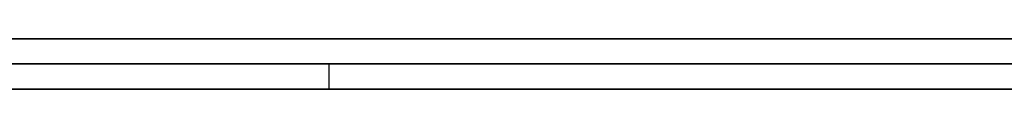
# Model space of a CAD drawing. Extents: x -3.09 to 3.09, y -0.36 to 1.94.
# Tile 6 of 168: x -2.469131 to -2.461335, y 1.8416 to 1.842. Entities that reach past the tile are written whole.
import ezdxf

# ---------------------------------------------------------------- set-up
doc = ezdxf.new("R2010")
doc.units = 0
doc.layers.get('0').update_dxf_attribs({"linetype": 'CONTINUOUS'})

# ---------------------------------------------------------------- blocks, each defined once
blk = doc.blocks.new('*U1')
at = {"extrusion": (0, 1, 0)}
for p, q in [((-3.01875, 1.842, 0.83), (3.01875, 1.842, 0.83)), ((3.01875, 1.842, -0.83), (-3.01875, 1.842, -0.83)), ((-2.92375, 1.842, -0.815), (2.92375, 1.842, -0.815)), ((2.92375, 1.842, 0.815), (-2.92375, 1.842, 0.815)), ((2.92375, 1.842, -0.7525), (-2.92375, 1.842, -0.7525)), ((-2.92375, 1.842, 0.7525), (2.92375, 1.842, 0.7525)), ((-2.71875, 1.842, -0.61), (-1.93875, 1.842, -0.61)), ((-1.93875, 1.842, -0.36), (-2.71875, 1.842, -0.36)), ((-1.93875, 1.8418, -0.61), (-2.71875, 1.8418, -0.61)), ((-2.71875, 1.8418, -0.36), (-1.93875, 1.8418, -0.36)), ((2.92375, 1.8416, -0.815), (-2.92375, 1.8416, -0.815)), ((-2.92375, 1.8416, 0.815), (2.92375, 1.8416, 0.815)), ((2.92375, 1.8416, -0.7525), (-2.92375, 1.8416, -0.7525)), ((-2.92375, 1.8416, 0.7525), (2.92375, 1.8416, 0.7525))]:
    blk.add_line(p, q, dxfattribs=at)
at = {"extrusion": (0, 0, -1)}
for p, q in [((-3.01875, 1.842, 0.83), (3.01875, 1.842, 0.83)), ((2.92375, 1.842, -0.7525), (-2.92375, 1.842, -0.7525)), ((2.92375, 1.842, 0.815), (-2.92375, 1.842, 0.815)), ((-1.93875, 1.842, -0.36), (-2.71875, 1.842, -0.36)), ((-2.71875, 1.8418, -0.36), (-1.93875, 1.8418, -0.36)), ((2.92375, 1.8416, -0.7525), (-2.92375, 1.8416, -0.7525)), ((-2.92375, 1.8416, 0.815), (2.92375, 1.8416, 0.815))]:
    blk.add_line(p, q, dxfattribs=at)
for p, q in [((3.01875, 1.842, -0.83), (-3.01875, 1.842, -0.83)), ((-2.92375, 1.842, 0.7525), (2.92375, 1.842, 0.7525)), ((-2.92375, 1.842, -0.815), (2.92375, 1.842, -0.815)), ((-2.71875, 1.842, -0.61), (-1.93875, 1.842, -0.61)), ((-1.93875, 1.8418, -0.61), (-2.71875, 1.8418, -0.61)), ((-2.4666825, 1.8418, -0.5189384), (-2.4666825, 1.8416, -0.5189384)), ((-2.4666825, 1.8418, -0.5189384), (-2.4666825, 1.8416, -0.5189384)), ((-2.92375, 1.8416, 0.7525), (2.92375, 1.8416, 0.7525)), ((2.92375, 1.8416, -0.815), (-2.92375, 1.8416, -0.815))]:
    blk.add_line(p, q)
for points in [[(-2.46928, 1.8418, -0.515927), (-2.46913, 1.8418, -0.51612), (-2.46897, 1.8418, -0.516313), (-2.46881, 1.8418, -0.516504), (-2.46865, 1.8418, -0.516696), (-2.46849, 1.8418, -0.516886), (-2.46833, 1.8418, -0.517076), (-2.46817, 1.8418, -0.517265), (-2.46801, 1.8418, -0.517454), (-2.46785, 1.8418, -0.517642), (-2.46768, 1.8418, -0.517829), (-2.46752, 1.8418, -0.518015), (-2.46735, 1.8418, -0.518201), (-2.46719, 1.8418, -0.518387), (-2.46702, 1.8418, -0.518571), (-2.46685, 1.8418, -0.518755), (-2.46668, 1.8418, -0.518938)], [(-2.46118, 1.8418, -0.437396), (-2.46149, 1.8418, -0.437527), (-2.46181, 1.8418, -0.43766), (-2.46212, 1.8418, -0.437795), (-2.46243, 1.8418, -0.437933), (-2.46274, 1.8418, -0.438073), (-2.46305, 1.8418, -0.438215), (-2.46335, 1.8418, -0.438359), (-2.46366, 1.8418, -0.438506), (-2.46396, 1.8418, -0.438655), (-2.46426, 1.8418, -0.438806), (-2.46455, 1.8418, -0.438959), (-2.46485, 1.8418, -0.439115), (-2.46514, 1.8418, -0.439272), (-2.46543, 1.8418, -0.439432), (-2.46572, 1.8418, -0.439595), (-2.46601, 1.8418, -0.439759), (-2.46629, 1.8418, -0.439926), (-2.46658, 1.8418, -0.440095), (-2.46686, 1.8418, -0.440266), (-2.46714, 1.8418, -0.440439), (-2.46741, 1.8418, -0.440615), (-2.46769, 1.8418, -0.440793), (-2.46796, 1.8418, -0.440973), (-2.46823, 1.8418, -0.441155), (-2.4685, 1.8418, -0.44134), (-2.46877, 1.8418, -0.441527), (-2.46904, 1.8418, -0.441716), (-2.4693, 1.8418, -0.441907)], [(-2.46118, 1.8418, -0.437396), (-2.46149, 1.8418, -0.437527), (-2.46181, 1.8418, -0.43766), (-2.46212, 1.8418, -0.437795), (-2.46243, 1.8418, -0.437933), (-2.46274, 1.8418, -0.438073), (-2.46305, 1.8418, -0.438215), (-2.46335, 1.8418, -0.438359), (-2.46366, 1.8418, -0.438506), (-2.46396, 1.8418, -0.438655), (-2.46426, 1.8418, -0.438806), (-2.46455, 1.8418, -0.438959), (-2.46485, 1.8418, -0.439115), (-2.46514, 1.8418, -0.439272), (-2.46543, 1.8418, -0.439432), (-2.46572, 1.8418, -0.439595), (-2.46601, 1.8418, -0.439759), (-2.46629, 1.8418, -0.439926), (-2.46658, 1.8418, -0.440095), (-2.46686, 1.8418, -0.440266), (-2.46714, 1.8418, -0.440439), (-2.46741, 1.8418, -0.440615), (-2.46769, 1.8418, -0.440793), (-2.46796, 1.8418, -0.440973), (-2.46823, 1.8418, -0.441155), (-2.4685, 1.8418, -0.44134), (-2.46877, 1.8418, -0.441527), (-2.46904, 1.8418, -0.441716), (-2.4693, 1.8418, -0.441907)], [(-2.46928, 1.8418, -0.515927), (-2.46913, 1.8418, -0.51612), (-2.46897, 1.8418, -0.516313), (-2.46881, 1.8418, -0.516504), (-2.46865, 1.8418, -0.516696), (-2.46849, 1.8418, -0.516886), (-2.46833, 1.8418, -0.517076), (-2.46817, 1.8418, -0.517265), (-2.46801, 1.8418, -0.517454), (-2.46785, 1.8418, -0.517642), (-2.46768, 1.8418, -0.517829), (-2.46752, 1.8418, -0.518015), (-2.46735, 1.8418, -0.518201), (-2.46719, 1.8418, -0.518387), (-2.46702, 1.8418, -0.518571), (-2.46685, 1.8418, -0.518755), (-2.46668, 1.8418, -0.518938)], [(-2.46128, 1.8418, -0.505423), (-2.46138, 1.8418, -0.505258), (-2.46148, 1.8418, -0.505092), (-2.46157, 1.8418, -0.504925), (-2.46167, 1.8418, -0.504758), (-2.46176, 1.8418, -0.50459), (-2.46186, 1.8418, -0.504422), (-2.46195, 1.8418, -0.504253), (-2.46204, 1.8418, -0.504084), (-2.46214, 1.8418, -0.503914), (-2.46223, 1.8418, -0.503744), (-2.46232, 1.8418, -0.503573), (-2.46241, 1.8418, -0.503402), (-2.4625, 1.8418, -0.50323), (-2.46259, 1.8418, -0.503058), (-2.46268, 1.8418, -0.502885), (-2.46277, 1.8418, -0.502711), (-2.46285, 1.8418, -0.502537), (-2.46294, 1.8418, -0.502363), (-2.46303, 1.8418, -0.502188), (-2.46311, 1.8418, -0.502013), (-2.4632, 1.8418, -0.501837), (-2.46328, 1.8418, -0.50166), (-2.46337, 1.8418, -0.501483), (-2.46345, 1.8418, -0.501305), (-2.46353, 1.8418, -0.501127), (-2.46362, 1.8418, -0.500949), (-2.4637, 1.8418, -0.50077), (-2.46378, 1.8418, -0.50059), (-2.46386, 1.8418, -0.50041), (-2.46394, 1.8418, -0.500229), (-2.46402, 1.8418, -0.500048), (-2.4641, 1.8418, -0.499866), (-2.46417, 1.8418, -0.499684), (-2.46425, 1.8418, -0.499501), (-2.46433, 1.8418, -0.499318), (-2.46441, 1.8418, -0.499134), (-2.46448, 1.8418, -0.49895), (-2.46456, 1.8418, -0.498765), (-2.46463, 1.8418, -0.49858), (-2.46471, 1.8418, -0.498394), (-2.46478, 1.8418, -0.498208), (-2.46485, 1.8418, -0.498021), (-2.46492, 1.8418, -0.497833), (-2.465, 1.8418, -0.497646), (-2.46507, 1.8418, -0.497457), (-2.46514, 1.8418, -0.497268), (-2.46521, 1.8418, -0.497079), (-2.46528, 1.8418, -0.496889), (-2.46534, 1.8418, -0.496698), (-2.46541, 1.8418, -0.496507), (-2.46548, 1.8418, -0.496316), (-2.46555, 1.8418, -0.496123), (-2.46561, 1.8418, -0.495931), (-2.46568, 1.8418, -0.495738), (-2.46574, 1.8418, -0.495544), (-2.46581, 1.8418, -0.49535), (-2.46587, 1.8418, -0.495155), (-2.46594, 1.8418, -0.49496), (-2.466, 1.8418, -0.494764), (-2.46606, 1.8418, -0.494568), (-2.46612, 1.8418, -0.494371), (-2.46618, 1.8418, -0.494174), (-2.46624, 1.8418, -0.493976), (-2.4663, 1.8418, -0.493778), (-2.46636, 1.8418, -0.49358), (-2.46642, 1.8418, -0.493381), (-2.46648, 1.8418, -0.493183), (-2.46654, 1.8418, -0.492984), (-2.46659, 1.8418, -0.492786), (-2.46665, 1.8418, -0.492587), (-2.46671, 1.8418, -0.492389), (-2.46676, 1.8418, -0.49219), (-2.46681, 1.8418, -0.491992), (-2.46687, 1.8418, -0.491793), (-2.46692, 1.8418, -0.491594), (-2.46697, 1.8418, -0.491395), (-2.46703, 1.8418, -0.491197), (-2.46708, 1.8418, -0.490998), (-2.46713, 1.8418, -0.490799), (-2.46718, 1.8418, -0.4906), (-2.46723, 1.8418, -0.490401), (-2.46727, 1.8418, -0.490202), (-2.46732, 1.8418, -0.490003), (-2.46737, 1.8418, -0.489804), (-2.46742, 1.8418, -0.489605), (-2.46746, 1.8418, -0.489406), (-2.46751, 1.8418, -0.489207), (-2.46755, 1.8418, -0.489008), (-2.4676, 1.8418, -0.488809), (-2.46764, 1.8418, -0.488609), (-2.46768, 1.8418, -0.48841), (-2.46773, 1.8418, -0.488211), (-2.46777, 1.8418, -0.488011), (-2.46781, 1.8418, -0.487812), (-2.46785, 1.8418, -0.487613), (-2.46789, 1.8418, -0.487413), (-2.46793, 1.8418, -0.487214), (-2.46797, 1.8418, -0.487014), (-2.468, 1.8418, -0.486815), (-2.46804, 1.8418, -0.486615), (-2.46808, 1.8418, -0.486415), (-2.46811, 1.8418, -0.486216), (-2.46815, 1.8418, -0.486016), (-2.46818, 1.8418, -0.485816), (-2.46822, 1.8418, -0.485616), (-2.46825, 1.8418, -0.485417), (-2.46828, 1.8418, -0.485217), (-2.46832, 1.8418, -0.485017), (-2.46835, 1.8418, -0.484817), (-2.46838, 1.8418, -0.484617), (-2.46841, 1.8418, -0.484417), (-2.46844, 1.8418, -0.484217), (-2.46847, 1.8418, -0.484017), (-2.4685, 1.8418, -0.483817), (-2.46852, 1.8418, -0.483617), (-2.46855, 1.8418, -0.483416), (-2.46858, 1.8418, -0.483216), (-2.4686, 1.8418, -0.483016), (-2.46863, 1.8418, -0.482816), (-2.46865, 1.8418, -0.482615), (-2.46868, 1.8418, -0.482415), (-2.4687, 1.8418, -0.482215), (-2.46873, 1.8418, -0.482014), (-2.46875, 1.8418, -0.481814), (-2.46877, 1.8418, -0.481613), (-2.46879, 1.8418, -0.481413), (-2.46881, 1.8418, -0.481212), (-2.46883, 1.8418, -0.481012), (-2.46885, 1.8418, -0.480811), (-2.46887, 1.8418, -0.48061), (-2.46889, 1.8418, -0.48041), (-2.4689, 1.8418, -0.480209), (-2.46892, 1.8418, -0.480008), (-2.46894, 1.8418, -0.479807), (-2.46895, 1.8418, -0.479606), (-2.46897, 1.8418, -0.479405), (-2.46898, 1.8418, -0.479205), (-2.46899, 1.8418, -0.479004), (-2.46901, 1.8418, -0.478803), (-2.46902, 1.8418, -0.478602), (-2.46903, 1.8418, -0.4784), (-2.46904, 1.8418, -0.478199), (-2.46905, 1.8418, -0.477998), (-2.46906, 1.8418, -0.477797), (-2.46907, 1.8418, -0.477596), (-2.46908, 1.8418, -0.477395), (-2.46909, 1.8418, -0.477193), (-2.46909, 1.8418, -0.476992), (-2.4691, 1.8418, -0.476791), (-2.46911, 1.8418, -0.476589), (-2.46911, 1.8418, -0.476388), (-2.46912, 1.8418, -0.476186), (-2.46912, 1.8418, -0.475985), (-2.46912, 1.8418, -0.475783), (-2.46913, 1.8418, -0.475582), (-2.46913, 1.8418, -0.47538), (-2.46913, 1.8418, -0.475179), (-2.46913, 1.8418, -0.474977), (-2.46913, 1.8418, -0.474775)], [(-2.46913, 1.8418, -0.474775), (-2.46913, 1.8418, -0.474473), (-2.46913, 1.8418, -0.474173), (-2.46912, 1.8418, -0.473874), (-2.46912, 1.8418, -0.473576), (-2.46911, 1.8418, -0.47328), (-2.4691, 1.8418, -0.472985), (-2.46909, 1.8418, -0.472692), (-2.46908, 1.8418, -0.4724), (-2.46906, 1.8418, -0.47211), (-2.46905, 1.8418, -0.471821), (-2.46903, 1.8418, -0.471534), (-2.46901, 1.8418, -0.471248), (-2.46899, 1.8418, -0.470963), (-2.46896, 1.8418, -0.47068), (-2.46894, 1.8418, -0.470398), (-2.46891, 1.8418, -0.470118), (-2.46888, 1.8418, -0.469839), (-2.46885, 1.8418, -0.469562), (-2.46882, 1.8418, -0.469286), (-2.46879, 1.8418, -0.469011), (-2.46875, 1.8418, -0.468738), (-2.46871, 1.8418, -0.468467), (-2.46867, 1.8418, -0.468197), (-2.46863, 1.8418, -0.467928), (-2.46859, 1.8418, -0.467661), (-2.46855, 1.8418, -0.467395), (-2.4685, 1.8418, -0.46713), (-2.46845, 1.8418, -0.466867), (-2.46841, 1.8418, -0.466606), (-2.46835, 1.8418, -0.466346), (-2.4683, 1.8418, -0.466087), (-2.46825, 1.8418, -0.46583), (-2.46819, 1.8418, -0.465574), (-2.46813, 1.8418, -0.46532), (-2.46807, 1.8418, -0.465067), (-2.46801, 1.8418, -0.464815), (-2.46795, 1.8418, -0.464565), (-2.46788, 1.8418, -0.464317), (-2.46782, 1.8418, -0.46407), (-2.46775, 1.8418, -0.463824), (-2.46768, 1.8418, -0.46358), (-2.46761, 1.8418, -0.463337), (-2.46753, 1.8418, -0.463096), (-2.46746, 1.8418, -0.462856), (-2.46738, 1.8418, -0.462617), (-2.4673, 1.8418, -0.46238), (-2.46722, 1.8418, -0.462145), (-2.46714, 1.8418, -0.461911), (-2.46706, 1.8418, -0.461678), (-2.46697, 1.8418, -0.461447), (-2.46688, 1.8418, -0.461217), (-2.4668, 1.8418, -0.460988), (-2.46671, 1.8418, -0.460761), (-2.46661, 1.8418, -0.460536), (-2.46652, 1.8418, -0.460312), (-2.46642, 1.8418, -0.460089), (-2.46633, 1.8418, -0.459868), (-2.46623, 1.8418, -0.459648), (-2.46612, 1.8418, -0.45943), (-2.46602, 1.8418, -0.459213), (-2.46592, 1.8418, -0.458998), (-2.46581, 1.8418, -0.458784), (-2.4657, 1.8418, -0.458571), (-2.46559, 1.8418, -0.45836), (-2.46548, 1.8418, -0.458151), (-2.46537, 1.8418, -0.457942), (-2.46525, 1.8418, -0.457736), (-2.46514, 1.8418, -0.45753), (-2.46502, 1.8418, -0.457326), (-2.4649, 1.8418, -0.457124), (-2.46478, 1.8418, -0.456923), (-2.46465, 1.8418, -0.456723), (-2.46453, 1.8418, -0.456525), (-2.4644, 1.8418, -0.456329), (-2.46427, 1.8418, -0.456133), (-2.46414, 1.8418, -0.45594), (-2.46401, 1.8418, -0.455747), (-2.46388, 1.8418, -0.455556), (-2.46374, 1.8418, -0.455367), (-2.4636, 1.8418, -0.455179), (-2.46346, 1.8418, -0.454992), (-2.46332, 1.8418, -0.454807), (-2.46318, 1.8418, -0.454623), (-2.46304, 1.8418, -0.454441), (-2.46289, 1.8418, -0.45426), (-2.46274, 1.8418, -0.454081), (-2.46259, 1.8418, -0.453903), (-2.46244, 1.8418, -0.453726), (-2.46229, 1.8418, -0.453551), (-2.46214, 1.8418, -0.453378), (-2.46198, 1.8418, -0.453206), (-2.46182, 1.8418, -0.453035), (-2.46166, 1.8418, -0.452866), (-2.4615, 1.8418, -0.452698), (-2.46134, 1.8418, -0.452531), (-2.46117, 1.8418, -0.452366)], [(-2.46913, 1.8418, -0.474775), (-2.46913, 1.8418, -0.474473), (-2.46913, 1.8418, -0.474173), (-2.46912, 1.8418, -0.473874), (-2.46912, 1.8418, -0.473576), (-2.46911, 1.8418, -0.47328), (-2.4691, 1.8418, -0.472985), (-2.46909, 1.8418, -0.472692), (-2.46908, 1.8418, -0.4724), (-2.46906, 1.8418, -0.47211), (-2.46905, 1.8418, -0.471821), (-2.46903, 1.8418, -0.471534), (-2.46901, 1.8418, -0.471248), (-2.46899, 1.8418, -0.470963), (-2.46896, 1.8418, -0.47068), (-2.46894, 1.8418, -0.470398), (-2.46891, 1.8418, -0.470118), (-2.46888, 1.8418, -0.469839), (-2.46885, 1.8418, -0.469562), (-2.46882, 1.8418, -0.469286), (-2.46879, 1.8418, -0.469011), (-2.46875, 1.8418, -0.468738), (-2.46871, 1.8418, -0.468467), (-2.46867, 1.8418, -0.468197), (-2.46863, 1.8418, -0.467928), (-2.46859, 1.8418, -0.467661), (-2.46855, 1.8418, -0.467395), (-2.4685, 1.8418, -0.46713), (-2.46845, 1.8418, -0.466867), (-2.46841, 1.8418, -0.466606), (-2.46835, 1.8418, -0.466346), (-2.4683, 1.8418, -0.466087), (-2.46825, 1.8418, -0.46583), (-2.46819, 1.8418, -0.465574), (-2.46813, 1.8418, -0.46532), (-2.46807, 1.8418, -0.465067), (-2.46801, 1.8418, -0.464815), (-2.46795, 1.8418, -0.464565), (-2.46788, 1.8418, -0.464317), (-2.46782, 1.8418, -0.46407), (-2.46775, 1.8418, -0.463824), (-2.46768, 1.8418, -0.46358), (-2.46761, 1.8418, -0.463337), (-2.46753, 1.8418, -0.463096), (-2.46746, 1.8418, -0.462856), (-2.46738, 1.8418, -0.462617), (-2.4673, 1.8418, -0.46238), (-2.46722, 1.8418, -0.462145), (-2.46714, 1.8418, -0.461911), (-2.46706, 1.8418, -0.461678), (-2.46697, 1.8418, -0.461447), (-2.46688, 1.8418, -0.461217), (-2.4668, 1.8418, -0.460988), (-2.46671, 1.8418, -0.460761), (-2.46661, 1.8418, -0.460536), (-2.46652, 1.8418, -0.460312), (-2.46642, 1.8418, -0.460089), (-2.46633, 1.8418, -0.459868), (-2.46623, 1.8418, -0.459648), (-2.46612, 1.8418, -0.45943), (-2.46602, 1.8418, -0.459213), (-2.46592, 1.8418, -0.458998), (-2.46581, 1.8418, -0.458784), (-2.4657, 1.8418, -0.458571), (-2.46559, 1.8418, -0.45836), (-2.46548, 1.8418, -0.458151), (-2.46537, 1.8418, -0.457942), (-2.46525, 1.8418, -0.457736), (-2.46514, 1.8418, -0.45753), (-2.46502, 1.8418, -0.457326), (-2.4649, 1.8418, -0.457124), (-2.46478, 1.8418, -0.456923), (-2.46465, 1.8418, -0.456723), (-2.46453, 1.8418, -0.456525), (-2.4644, 1.8418, -0.456329), (-2.46427, 1.8418, -0.456133), (-2.46414, 1.8418, -0.45594), (-2.46401, 1.8418, -0.455747), (-2.46388, 1.8418, -0.455556), (-2.46374, 1.8418, -0.455367), (-2.4636, 1.8418, -0.455179), (-2.46346, 1.8418, -0.454992), (-2.46332, 1.8418, -0.454807), (-2.46318, 1.8418, -0.454623), (-2.46304, 1.8418, -0.454441), (-2.46289, 1.8418, -0.45426), (-2.46274, 1.8418, -0.454081), (-2.46259, 1.8418, -0.453903), (-2.46244, 1.8418, -0.453726), (-2.46229, 1.8418, -0.453551), (-2.46214, 1.8418, -0.453378), (-2.46198, 1.8418, -0.453206), (-2.46182, 1.8418, -0.453035), (-2.46166, 1.8418, -0.452866), (-2.4615, 1.8418, -0.452698), (-2.46134, 1.8418, -0.452531), (-2.46117, 1.8418, -0.452366)], [(-2.46128, 1.8418, -0.505423), (-2.46138, 1.8418, -0.505258), (-2.46148, 1.8418, -0.505092), (-2.46157, 1.8418, -0.504925), (-2.46167, 1.8418, -0.504758), (-2.46176, 1.8418, -0.50459), (-2.46186, 1.8418, -0.504422), (-2.46195, 1.8418, -0.504253), (-2.46204, 1.8418, -0.504084), (-2.46214, 1.8418, -0.503914), (-2.46223, 1.8418, -0.503744), (-2.46232, 1.8418, -0.503573), (-2.46241, 1.8418, -0.503402), (-2.4625, 1.8418, -0.50323), (-2.46259, 1.8418, -0.503058), (-2.46268, 1.8418, -0.502885), (-2.46277, 1.8418, -0.502711), (-2.46285, 1.8418, -0.502537), (-2.46294, 1.8418, -0.502363), (-2.46303, 1.8418, -0.502188), (-2.46311, 1.8418, -0.502013), (-2.4632, 1.8418, -0.501837), (-2.46328, 1.8418, -0.50166), (-2.46337, 1.8418, -0.501483), (-2.46345, 1.8418, -0.501305), (-2.46353, 1.8418, -0.501127), (-2.46362, 1.8418, -0.500949), (-2.4637, 1.8418, -0.50077), (-2.46378, 1.8418, -0.50059), (-2.46386, 1.8418, -0.50041), (-2.46394, 1.8418, -0.500229), (-2.46402, 1.8418, -0.500048), (-2.4641, 1.8418, -0.499866), (-2.46417, 1.8418, -0.499684), (-2.46425, 1.8418, -0.499501), (-2.46433, 1.8418, -0.499318), (-2.46441, 1.8418, -0.499134), (-2.46448, 1.8418, -0.49895), (-2.46456, 1.8418, -0.498765), (-2.46463, 1.8418, -0.49858), (-2.46471, 1.8418, -0.498394), (-2.46478, 1.8418, -0.498208), (-2.46485, 1.8418, -0.498021), (-2.46492, 1.8418, -0.497833), (-2.465, 1.8418, -0.497646), (-2.46507, 1.8418, -0.497457), (-2.46514, 1.8418, -0.497268), (-2.46521, 1.8418, -0.497079), (-2.46528, 1.8418, -0.496889), (-2.46534, 1.8418, -0.496698), (-2.46541, 1.8418, -0.496507), (-2.46548, 1.8418, -0.496316), (-2.46555, 1.8418, -0.496123), (-2.46561, 1.8418, -0.495931), (-2.46568, 1.8418, -0.495738), (-2.46574, 1.8418, -0.495544), (-2.46581, 1.8418, -0.49535), (-2.46587, 1.8418, -0.495155), (-2.46594, 1.8418, -0.49496), (-2.466, 1.8418, -0.494764), (-2.46606, 1.8418, -0.494568), (-2.46612, 1.8418, -0.494371), (-2.46618, 1.8418, -0.494174), (-2.46624, 1.8418, -0.493976), (-2.4663, 1.8418, -0.493778), (-2.46636, 1.8418, -0.49358), (-2.46642, 1.8418, -0.493381), (-2.46648, 1.8418, -0.493183), (-2.46654, 1.8418, -0.492984), (-2.46659, 1.8418, -0.492786), (-2.46665, 1.8418, -0.492587), (-2.46671, 1.8418, -0.492389), (-2.46676, 1.8418, -0.49219), (-2.46681, 1.8418, -0.491992), (-2.46687, 1.8418, -0.491793), (-2.46692, 1.8418, -0.491594), (-2.46697, 1.8418, -0.491395), (-2.46703, 1.8418, -0.491197), (-2.46708, 1.8418, -0.490998), (-2.46713, 1.8418, -0.490799), (-2.46718, 1.8418, -0.4906), (-2.46723, 1.8418, -0.490401), (-2.46727, 1.8418, -0.490202), (-2.46732, 1.8418, -0.490003), (-2.46737, 1.8418, -0.489804), (-2.46742, 1.8418, -0.489605), (-2.46746, 1.8418, -0.489406), (-2.46751, 1.8418, -0.489207), (-2.46755, 1.8418, -0.489008), (-2.4676, 1.8418, -0.488809), (-2.46764, 1.8418, -0.488609), (-2.46768, 1.8418, -0.48841), (-2.46773, 1.8418, -0.488211), (-2.46777, 1.8418, -0.488011), (-2.46781, 1.8418, -0.487812), (-2.46785, 1.8418, -0.487613), (-2.46789, 1.8418, -0.487413), (-2.46793, 1.8418, -0.487214), (-2.46797, 1.8418, -0.487014), (-2.468, 1.8418, -0.486815), (-2.46804, 1.8418, -0.486615), (-2.46808, 1.8418, -0.486415), (-2.46811, 1.8418, -0.486216), (-2.46815, 1.8418, -0.486016), (-2.46818, 1.8418, -0.485816), (-2.46822, 1.8418, -0.485616), (-2.46825, 1.8418, -0.485417), (-2.46828, 1.8418, -0.485217), (-2.46832, 1.8418, -0.485017), (-2.46835, 1.8418, -0.484817), (-2.46838, 1.8418, -0.484617), (-2.46841, 1.8418, -0.484417), (-2.46844, 1.8418, -0.484217), (-2.46847, 1.8418, -0.484017), (-2.4685, 1.8418, -0.483817), (-2.46852, 1.8418, -0.483617), (-2.46855, 1.8418, -0.483416), (-2.46858, 1.8418, -0.483216), (-2.4686, 1.8418, -0.483016), (-2.46863, 1.8418, -0.482816), (-2.46865, 1.8418, -0.482615), (-2.46868, 1.8418, -0.482415), (-2.4687, 1.8418, -0.482215), (-2.46873, 1.8418, -0.482014), (-2.46875, 1.8418, -0.481814), (-2.46877, 1.8418, -0.481613), (-2.46879, 1.8418, -0.481413), (-2.46881, 1.8418, -0.481212), (-2.46883, 1.8418, -0.481012), (-2.46885, 1.8418, -0.480811), (-2.46887, 1.8418, -0.48061), (-2.46889, 1.8418, -0.48041), (-2.4689, 1.8418, -0.480209), (-2.46892, 1.8418, -0.480008), (-2.46894, 1.8418, -0.479807), (-2.46895, 1.8418, -0.479606), (-2.46897, 1.8418, -0.479405), (-2.46898, 1.8418, -0.479205), (-2.46899, 1.8418, -0.479004), (-2.46901, 1.8418, -0.478803), (-2.46902, 1.8418, -0.478602), (-2.46903, 1.8418, -0.4784), (-2.46904, 1.8418, -0.478199), (-2.46905, 1.8418, -0.477998), (-2.46906, 1.8418, -0.477797), (-2.46907, 1.8418, -0.477596), (-2.46908, 1.8418, -0.477395), (-2.46909, 1.8418, -0.477193), (-2.46909, 1.8418, -0.476992), (-2.4691, 1.8418, -0.476791), (-2.46911, 1.8418, -0.476589), (-2.46911, 1.8418, -0.476388), (-2.46912, 1.8418, -0.476186), (-2.46912, 1.8418, -0.475985), (-2.46912, 1.8418, -0.475783), (-2.46913, 1.8418, -0.475582), (-2.46913, 1.8418, -0.47538), (-2.46913, 1.8418, -0.475179), (-2.46913, 1.8418, -0.474977), (-2.46913, 1.8418, -0.474775)], [(-2.46668, 1.8418, -0.518938), (-2.46651, 1.8418, -0.519119), (-2.46634, 1.8418, -0.519299), (-2.46617, 1.8418, -0.519478), (-2.466, 1.8418, -0.519657), (-2.46583, 1.8418, -0.519834), (-2.46565, 1.8418, -0.520011), (-2.46548, 1.8418, -0.520187), (-2.4653, 1.8418, -0.520362), (-2.46513, 1.8418, -0.520536), (-2.46495, 1.8418, -0.520709), (-2.46477, 1.8418, -0.520882), (-2.46459, 1.8418, -0.521054), (-2.46441, 1.8418, -0.521225), (-2.46423, 1.8418, -0.521395), (-2.46405, 1.8418, -0.521564), (-2.46387, 1.8418, -0.521732), (-2.46369, 1.8418, -0.5219), (-2.46351, 1.8418, -0.522067), (-2.46332, 1.8418, -0.522233), (-2.46314, 1.8418, -0.522398), (-2.46295, 1.8418, -0.522562), (-2.46277, 1.8418, -0.522726), (-2.46258, 1.8418, -0.522889), (-2.46239, 1.8418, -0.52305), (-2.4622, 1.8418, -0.523211), (-2.46201, 1.8418, -0.523372), (-2.46182, 1.8418, -0.523531), (-2.46163, 1.8418, -0.52369), (-2.46144, 1.8418, -0.523847), (-2.46125, 1.8418, -0.524004)], [(-2.46668, 1.8418, -0.518938), (-2.46651, 1.8418, -0.519119), (-2.46634, 1.8418, -0.519299), (-2.46617, 1.8418, -0.519478), (-2.466, 1.8418, -0.519657), (-2.46583, 1.8418, -0.519834), (-2.46565, 1.8418, -0.520011), (-2.46548, 1.8418, -0.520187), (-2.4653, 1.8418, -0.520362), (-2.46513, 1.8418, -0.520536), (-2.46495, 1.8418, -0.520709), (-2.46477, 1.8418, -0.520882), (-2.46459, 1.8418, -0.521054), (-2.46441, 1.8418, -0.521225), (-2.46423, 1.8418, -0.521395), (-2.46405, 1.8418, -0.521564), (-2.46387, 1.8418, -0.521732), (-2.46369, 1.8418, -0.5219), (-2.46351, 1.8418, -0.522067), (-2.46332, 1.8418, -0.522233), (-2.46314, 1.8418, -0.522398), (-2.46295, 1.8418, -0.522562), (-2.46277, 1.8418, -0.522726), (-2.46258, 1.8418, -0.522889), (-2.46239, 1.8418, -0.52305), (-2.4622, 1.8418, -0.523211), (-2.46201, 1.8418, -0.523372), (-2.46182, 1.8418, -0.523531), (-2.46163, 1.8418, -0.52369), (-2.46144, 1.8418, -0.523847), (-2.46125, 1.8418, -0.524004)], [(-2.46668, 1.8416, -0.518938), (-2.46694, 1.8416, -0.518663), (-2.46719, 1.8416, -0.518385), (-2.46744, 1.8416, -0.518106), (-2.46769, 1.8416, -0.517826), (-2.46793, 1.8416, -0.517544), (-2.46818, 1.8416, -0.517261), (-2.46842, 1.8416, -0.516976), (-2.46866, 1.8416, -0.51669), (-2.4689, 1.8416, -0.516402), (-2.46913, 1.8416, -0.516112), (-2.46937, 1.8416, -0.515822)], [(-2.46923, 1.8416, -0.441854), (-2.46883, 1.8416, -0.441568), (-2.46843, 1.8416, -0.441287), (-2.46802, 1.8416, -0.441012), (-2.46761, 1.8416, -0.440741), (-2.46719, 1.8416, -0.440475), (-2.46677, 1.8416, -0.440214), (-2.46635, 1.8416, -0.439959), (-2.46592, 1.8416, -0.439708), (-2.46549, 1.8416, -0.439463), (-2.46505, 1.8416, -0.439222), (-2.46461, 1.8416, -0.438987), (-2.46416, 1.8416, -0.438757), (-2.46371, 1.8416, -0.438532), (-2.46325, 1.8416, -0.438311), (-2.46279, 1.8416, -0.438096), (-2.46233, 1.8416, -0.437886), (-2.46186, 1.8416, -0.437681), (-2.46138, 1.8416, -0.437481), (-2.46091, 1.8416, -0.437286)], [(-2.46923, 1.8416, -0.441854), (-2.46883, 1.8416, -0.441568), (-2.46843, 1.8416, -0.441287), (-2.46802, 1.8416, -0.441012), (-2.46761, 1.8416, -0.440741), (-2.46719, 1.8416, -0.440475), (-2.46677, 1.8416, -0.440214), (-2.46635, 1.8416, -0.439959), (-2.46592, 1.8416, -0.439708), (-2.46549, 1.8416, -0.439463), (-2.46505, 1.8416, -0.439222), (-2.46461, 1.8416, -0.438987), (-2.46416, 1.8416, -0.438757), (-2.46371, 1.8416, -0.438532), (-2.46325, 1.8416, -0.438311), (-2.46279, 1.8416, -0.438096), (-2.46233, 1.8416, -0.437886), (-2.46186, 1.8416, -0.437681), (-2.46138, 1.8416, -0.437481), (-2.46091, 1.8416, -0.437286)], [(-2.46668, 1.8416, -0.518938), (-2.46694, 1.8416, -0.518663), (-2.46719, 1.8416, -0.518385), (-2.46744, 1.8416, -0.518106), (-2.46769, 1.8416, -0.517826), (-2.46793, 1.8416, -0.517544), (-2.46818, 1.8416, -0.517261), (-2.46842, 1.8416, -0.516976), (-2.46866, 1.8416, -0.51669), (-2.4689, 1.8416, -0.516402), (-2.46913, 1.8416, -0.516112), (-2.46937, 1.8416, -0.515822)], [(-2.46913, 1.8416, -0.474775), (-2.46913, 1.8416, -0.475078), (-2.46913, 1.8416, -0.475382), (-2.46913, 1.8416, -0.475685), (-2.46912, 1.8416, -0.475988), (-2.46911, 1.8416, -0.476291), (-2.46911, 1.8416, -0.476594), (-2.4691, 1.8416, -0.476897), (-2.46909, 1.8416, -0.4772), (-2.46907, 1.8416, -0.477502), (-2.46906, 1.8416, -0.477805), (-2.46905, 1.8416, -0.478108), (-2.46903, 1.8416, -0.47841), (-2.46901, 1.8416, -0.478712), (-2.46899, 1.8416, -0.479015), (-2.46897, 1.8416, -0.479317), (-2.46895, 1.8416, -0.479619), (-2.46893, 1.8416, -0.479921), (-2.4689, 1.8416, -0.480223), (-2.46888, 1.8416, -0.480525), (-2.46885, 1.8416, -0.480827), (-2.46882, 1.8416, -0.481128), (-2.46879, 1.8416, -0.48143), (-2.46876, 1.8416, -0.481732), (-2.46872, 1.8416, -0.482033), (-2.46869, 1.8416, -0.482335), (-2.46865, 1.8416, -0.482636), (-2.46861, 1.8416, -0.482937), (-2.46858, 1.8416, -0.483238), (-2.46854, 1.8416, -0.483539), (-2.46849, 1.8416, -0.48384), (-2.46845, 1.8416, -0.484141), (-2.46841, 1.8416, -0.484442), (-2.46836, 1.8416, -0.484743), (-2.46831, 1.8416, -0.485044), (-2.46826, 1.8416, -0.485344), (-2.46821, 1.8416, -0.485645), (-2.46816, 1.8416, -0.485945), (-2.46811, 1.8416, -0.486246), (-2.46805, 1.8416, -0.486546), (-2.468, 1.8416, -0.486846), (-2.46794, 1.8416, -0.487146), (-2.46788, 1.8416, -0.487446), (-2.46782, 1.8416, -0.487746), (-2.46776, 1.8416, -0.488046), (-2.4677, 1.8416, -0.488346), (-2.46763, 1.8416, -0.488645), (-2.46757, 1.8416, -0.488945), (-2.4675, 1.8416, -0.489245), (-2.46743, 1.8416, -0.489544), (-2.46736, 1.8416, -0.489843), (-2.46729, 1.8416, -0.490143), (-2.46722, 1.8416, -0.490442), (-2.46714, 1.8416, -0.490741), (-2.46707, 1.8416, -0.49104), (-2.46699, 1.8416, -0.491339), (-2.46691, 1.8416, -0.491638), (-2.46683, 1.8416, -0.491937), (-2.46675, 1.8416, -0.492236), (-2.46666, 1.8416, -0.492534), (-2.46658, 1.8416, -0.492833), (-2.46649, 1.8416, -0.493131), (-2.46641, 1.8416, -0.49343), (-2.46632, 1.8416, -0.493728), (-2.46623, 1.8416, -0.494026), (-2.46614, 1.8416, -0.494323), (-2.46605, 1.8416, -0.494619), (-2.46595, 1.8416, -0.494914), (-2.46586, 1.8416, -0.495207), (-2.46576, 1.8416, -0.4955), (-2.46566, 1.8416, -0.495791), (-2.46556, 1.8416, -0.496081), (-2.46546, 1.8416, -0.49637), (-2.46536, 1.8416, -0.496658), (-2.46526, 1.8416, -0.496944), (-2.46515, 1.8416, -0.497229), (-2.46505, 1.8416, -0.497514), (-2.46494, 1.8416, -0.497797), (-2.46483, 1.8416, -0.498078), (-2.46472, 1.8416, -0.498359), (-2.46461, 1.8416, -0.498638), (-2.46449, 1.8416, -0.498917), (-2.46438, 1.8416, -0.499194), (-2.46427, 1.8416, -0.49947), (-2.46415, 1.8416, -0.499745), (-2.46403, 1.8416, -0.500018), (-2.46391, 1.8416, -0.500291), (-2.46379, 1.8416, -0.500562), (-2.46367, 1.8416, -0.500832), (-2.46355, 1.8416, -0.501101), (-2.46342, 1.8416, -0.501368), (-2.46329, 1.8416, -0.501635), (-2.46317, 1.8416, -0.5019), (-2.46304, 1.8416, -0.502165), (-2.46291, 1.8416, -0.502428), (-2.46278, 1.8416, -0.502689), (-2.46264, 1.8416, -0.50295), (-2.46251, 1.8416, -0.50321), (-2.46237, 1.8416, -0.503468), (-2.46224, 1.8416, -0.503725), (-2.4621, 1.8416, -0.503981), (-2.46196, 1.8416, -0.504236), (-2.46182, 1.8416, -0.504489), (-2.46168, 1.8416, -0.504742), (-2.46153, 1.8416, -0.504993), (-2.46139, 1.8416, -0.505243), (-2.46124, 1.8416, -0.505492)], [(-2.46113, 1.8416, -0.452325), (-2.46138, 1.8416, -0.452573), (-2.46162, 1.8416, -0.452824), (-2.46186, 1.8416, -0.453079), (-2.4621, 1.8416, -0.453337), (-2.46233, 1.8416, -0.453598), (-2.46256, 1.8416, -0.453863), (-2.46278, 1.8416, -0.45413), (-2.463, 1.8416, -0.454401), (-2.46322, 1.8416, -0.454675), (-2.46343, 1.8416, -0.454953), (-2.46364, 1.8416, -0.455233), (-2.46385, 1.8416, -0.455517), (-2.46405, 1.8416, -0.455805), (-2.46425, 1.8416, -0.456095), (-2.46444, 1.8416, -0.456389), (-2.46463, 1.8416, -0.456686), (-2.46482, 1.8416, -0.456986), (-2.465, 1.8416, -0.45729), (-2.46518, 1.8416, -0.457596), (-2.46535, 1.8416, -0.457906), (-2.46552, 1.8416, -0.45822), (-2.46569, 1.8416, -0.458536), (-2.46585, 1.8416, -0.458856), (-2.46601, 1.8416, -0.459179), (-2.46616, 1.8416, -0.459506), (-2.46631, 1.8416, -0.459835), (-2.46646, 1.8416, -0.460168), (-2.4666, 1.8416, -0.460504), (-2.46674, 1.8416, -0.460844), (-2.46687, 1.8416, -0.461186), (-2.467, 1.8416, -0.461532), (-2.46713, 1.8416, -0.461881), (-2.46725, 1.8416, -0.462234), (-2.46737, 1.8416, -0.462589), (-2.46749, 1.8416, -0.462948), (-2.4676, 1.8416, -0.46331), (-2.46771, 1.8416, -0.463676), (-2.46781, 1.8416, -0.464045), (-2.46791, 1.8416, -0.464417), (-2.46801, 1.8416, -0.464792), (-2.4681, 1.8416, -0.46517), (-2.46819, 1.8416, -0.465552), (-2.46827, 1.8416, -0.465937), (-2.46835, 1.8416, -0.466325), (-2.46843, 1.8416, -0.466717), (-2.4685, 1.8416, -0.467112), (-2.46857, 1.8416, -0.46751), (-2.46863, 1.8416, -0.467911), (-2.46869, 1.8416, -0.468316), (-2.46875, 1.8416, -0.468723), (-2.4688, 1.8416, -0.469134), (-2.46885, 1.8416, -0.469549), (-2.4689, 1.8416, -0.469966), (-2.46894, 1.8416, -0.470387), (-2.46897, 1.8416, -0.470811), (-2.46901, 1.8416, -0.471239), (-2.46904, 1.8416, -0.471669), (-2.46906, 1.8416, -0.472103), (-2.46908, 1.8416, -0.47254), (-2.4691, 1.8416, -0.472981), (-2.46911, 1.8416, -0.473425), (-2.46912, 1.8416, -0.473871), (-2.46913, 1.8416, -0.474322), (-2.46913, 1.8416, -0.474775)], [(-2.46113, 1.8416, -0.452325), (-2.46138, 1.8416, -0.452573), (-2.46162, 1.8416, -0.452824), (-2.46186, 1.8416, -0.453079), (-2.4621, 1.8416, -0.453337), (-2.46233, 1.8416, -0.453598), (-2.46256, 1.8416, -0.453863), (-2.46278, 1.8416, -0.45413), (-2.463, 1.8416, -0.454401), (-2.46322, 1.8416, -0.454675), (-2.46343, 1.8416, -0.454953), (-2.46364, 1.8416, -0.455233), (-2.46385, 1.8416, -0.455517), (-2.46405, 1.8416, -0.455805), (-2.46425, 1.8416, -0.456095), (-2.46444, 1.8416, -0.456389), (-2.46463, 1.8416, -0.456686), (-2.46482, 1.8416, -0.456986), (-2.465, 1.8416, -0.45729), (-2.46518, 1.8416, -0.457596), (-2.46535, 1.8416, -0.457906), (-2.46552, 1.8416, -0.45822), (-2.46569, 1.8416, -0.458536), (-2.46585, 1.8416, -0.458856), (-2.46601, 1.8416, -0.459179), (-2.46616, 1.8416, -0.459506), (-2.46631, 1.8416, -0.459835), (-2.46646, 1.8416, -0.460168), (-2.4666, 1.8416, -0.460504), (-2.46674, 1.8416, -0.460844), (-2.46687, 1.8416, -0.461186), (-2.467, 1.8416, -0.461532), (-2.46713, 1.8416, -0.461881), (-2.46725, 1.8416, -0.462234), (-2.46737, 1.8416, -0.462589), (-2.46749, 1.8416, -0.462948), (-2.4676, 1.8416, -0.46331), (-2.46771, 1.8416, -0.463676), (-2.46781, 1.8416, -0.464045), (-2.46791, 1.8416, -0.464417), (-2.46801, 1.8416, -0.464792), (-2.4681, 1.8416, -0.46517), (-2.46819, 1.8416, -0.465552), (-2.46827, 1.8416, -0.465937), (-2.46835, 1.8416, -0.466325), (-2.46843, 1.8416, -0.466717), (-2.4685, 1.8416, -0.467112), (-2.46857, 1.8416, -0.46751), (-2.46863, 1.8416, -0.467911), (-2.46869, 1.8416, -0.468316), (-2.46875, 1.8416, -0.468723), (-2.4688, 1.8416, -0.469134), (-2.46885, 1.8416, -0.469549), (-2.4689, 1.8416, -0.469966), (-2.46894, 1.8416, -0.470387), (-2.46897, 1.8416, -0.470811), (-2.46901, 1.8416, -0.471239), (-2.46904, 1.8416, -0.471669), (-2.46906, 1.8416, -0.472103), (-2.46908, 1.8416, -0.47254), (-2.4691, 1.8416, -0.472981), (-2.46911, 1.8416, -0.473425), (-2.46912, 1.8416, -0.473871), (-2.46913, 1.8416, -0.474322), (-2.46913, 1.8416, -0.474775)], [(-2.46913, 1.8416, -0.474775), (-2.46913, 1.8416, -0.475078), (-2.46913, 1.8416, -0.475382), (-2.46913, 1.8416, -0.475685), (-2.46912, 1.8416, -0.475988), (-2.46911, 1.8416, -0.476291), (-2.46911, 1.8416, -0.476594), (-2.4691, 1.8416, -0.476897), (-2.46909, 1.8416, -0.4772), (-2.46907, 1.8416, -0.477502), (-2.46906, 1.8416, -0.477805), (-2.46905, 1.8416, -0.478108), (-2.46903, 1.8416, -0.47841), (-2.46901, 1.8416, -0.478712), (-2.46899, 1.8416, -0.479015), (-2.46897, 1.8416, -0.479317), (-2.46895, 1.8416, -0.479619), (-2.46893, 1.8416, -0.479921), (-2.4689, 1.8416, -0.480223), (-2.46888, 1.8416, -0.480525), (-2.46885, 1.8416, -0.480827), (-2.46882, 1.8416, -0.481128), (-2.46879, 1.8416, -0.48143), (-2.46876, 1.8416, -0.481732), (-2.46872, 1.8416, -0.482033), (-2.46869, 1.8416, -0.482335), (-2.46865, 1.8416, -0.482636), (-2.46861, 1.8416, -0.482937), (-2.46858, 1.8416, -0.483238), (-2.46854, 1.8416, -0.483539), (-2.46849, 1.8416, -0.48384), (-2.46845, 1.8416, -0.484141), (-2.46841, 1.8416, -0.484442), (-2.46836, 1.8416, -0.484743), (-2.46831, 1.8416, -0.485044), (-2.46826, 1.8416, -0.485344), (-2.46821, 1.8416, -0.485645), (-2.46816, 1.8416, -0.485945), (-2.46811, 1.8416, -0.486246), (-2.46805, 1.8416, -0.486546), (-2.468, 1.8416, -0.486846), (-2.46794, 1.8416, -0.487146), (-2.46788, 1.8416, -0.487446), (-2.46782, 1.8416, -0.487746), (-2.46776, 1.8416, -0.488046), (-2.4677, 1.8416, -0.488346), (-2.46763, 1.8416, -0.488645), (-2.46757, 1.8416, -0.488945), (-2.4675, 1.8416, -0.489245), (-2.46743, 1.8416, -0.489544), (-2.46736, 1.8416, -0.489843), (-2.46729, 1.8416, -0.490143), (-2.46722, 1.8416, -0.490442), (-2.46714, 1.8416, -0.490741), (-2.46707, 1.8416, -0.49104), (-2.46699, 1.8416, -0.491339), (-2.46691, 1.8416, -0.491638), (-2.46683, 1.8416, -0.491937), (-2.46675, 1.8416, -0.492236), (-2.46666, 1.8416, -0.492534), (-2.46658, 1.8416, -0.492833), (-2.46649, 1.8416, -0.493131), (-2.46641, 1.8416, -0.49343), (-2.46632, 1.8416, -0.493728), (-2.46623, 1.8416, -0.494026), (-2.46614, 1.8416, -0.494323), (-2.46605, 1.8416, -0.494619), (-2.46595, 1.8416, -0.494914), (-2.46586, 1.8416, -0.495207), (-2.46576, 1.8416, -0.4955), (-2.46566, 1.8416, -0.495791), (-2.46556, 1.8416, -0.496081), (-2.46546, 1.8416, -0.49637), (-2.46536, 1.8416, -0.496658), (-2.46526, 1.8416, -0.496944), (-2.46515, 1.8416, -0.497229), (-2.46505, 1.8416, -0.497514), (-2.46494, 1.8416, -0.497797), (-2.46483, 1.8416, -0.498078), (-2.46472, 1.8416, -0.498359), (-2.46461, 1.8416, -0.498638), (-2.46449, 1.8416, -0.498917), (-2.46438, 1.8416, -0.499194), (-2.46427, 1.8416, -0.49947), (-2.46415, 1.8416, -0.499745), (-2.46403, 1.8416, -0.500018), (-2.46391, 1.8416, -0.500291), (-2.46379, 1.8416, -0.500562), (-2.46367, 1.8416, -0.500832), (-2.46355, 1.8416, -0.501101), (-2.46342, 1.8416, -0.501368), (-2.46329, 1.8416, -0.501635), (-2.46317, 1.8416, -0.5019), (-2.46304, 1.8416, -0.502165), (-2.46291, 1.8416, -0.502428), (-2.46278, 1.8416, -0.502689), (-2.46264, 1.8416, -0.50295), (-2.46251, 1.8416, -0.50321), (-2.46237, 1.8416, -0.503468), (-2.46224, 1.8416, -0.503725), (-2.4621, 1.8416, -0.503981), (-2.46196, 1.8416, -0.504236), (-2.46182, 1.8416, -0.504489), (-2.46168, 1.8416, -0.504742), (-2.46153, 1.8416, -0.504993), (-2.46139, 1.8416, -0.505243), (-2.46124, 1.8416, -0.505492)], [(-2.46123, 1.8416, -0.524017), (-2.46152, 1.8416, -0.52378), (-2.46181, 1.8416, -0.523542), (-2.46209, 1.8416, -0.523302), (-2.46238, 1.8416, -0.523061), (-2.46266, 1.8416, -0.522817), (-2.46294, 1.8416, -0.522571), (-2.46322, 1.8416, -0.522324), (-2.4635, 1.8416, -0.522075), (-2.46377, 1.8416, -0.521824), (-2.46405, 1.8416, -0.521571), (-2.46432, 1.8416, -0.521316), (-2.46459, 1.8416, -0.521059), (-2.46486, 1.8416, -0.520801), (-2.46512, 1.8416, -0.52054), (-2.46539, 1.8416, -0.520278), (-2.46565, 1.8416, -0.520014), (-2.46591, 1.8416, -0.519748), (-2.46617, 1.8416, -0.51948), (-2.46643, 1.8416, -0.51921), (-2.46668, 1.8416, -0.518938)], [(-2.46123, 1.8416, -0.524017), (-2.46152, 1.8416, -0.52378), (-2.46181, 1.8416, -0.523542), (-2.46209, 1.8416, -0.523302), (-2.46238, 1.8416, -0.523061), (-2.46266, 1.8416, -0.522817), (-2.46294, 1.8416, -0.522571), (-2.46322, 1.8416, -0.522324), (-2.4635, 1.8416, -0.522075), (-2.46377, 1.8416, -0.521824), (-2.46405, 1.8416, -0.521571), (-2.46432, 1.8416, -0.521316), (-2.46459, 1.8416, -0.521059), (-2.46486, 1.8416, -0.520801), (-2.46512, 1.8416, -0.52054), (-2.46539, 1.8416, -0.520278), (-2.46565, 1.8416, -0.520014), (-2.46591, 1.8416, -0.519748), (-2.46617, 1.8416, -0.51948), (-2.46643, 1.8416, -0.51921), (-2.46668, 1.8416, -0.518938)]]:
    blk.add_polyline3d(points)

msp = doc.modelspace()

# ---------------------------------------------------------------- block references
msp.add_blockref('*U1', (0, 0))

doc.saveas('drawing.dxf')
